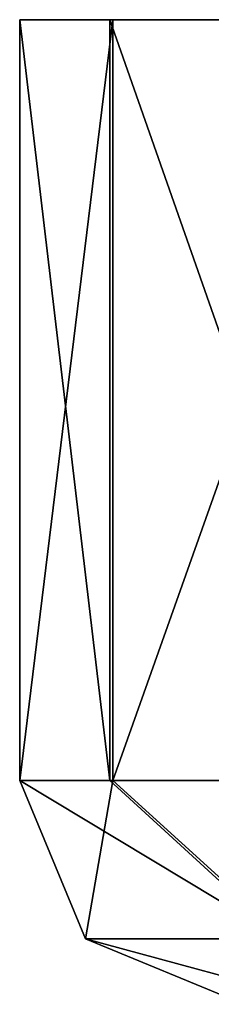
# Model space of a CAD drawing. Header units: metres. Extents: x -150 to 150, y -23 to 84.
# Tile 4 of 27: x -106.5 to -104.36, y 73.1 to 84.1. Entities that reach past the tile are written whole.
import ezdxf

# ---------------------------------------------------------------- set-up
doc = ezdxf.new("R2010")
doc.units = ezdxf.units.M
doc.layers.add('solid_26009110_SW0001', color=7, linetype='CONTINUOUS')

msp = doc.modelspace()

# ---------------------------------------------------------------- linework, layer by layer
at = {"layer": 'solid_26009110_SW0001'}
for points in [[(-105.460312, 84.099998, -7.829442), (-106.499924, 84.099998, -0.067075), (-105.495033, 84.099998, 7.699862)], [(-105.495064, 75.599998, 7.699761), (-105.495033, 84.099998, 7.699862), (-106.499924, 84.099998, -0.067075)], [(-106.499924, 75.599998, -0.067075), (-106.499924, 84.099998, -0.067075), (-105.460312, 84.099998, -7.829442)], [(-106.499924, 75.599998, -0.067075), (-105.495064, 75.599998, 7.699761), (-106.499924, 84.099998, -0.067075)], [(-105.460342, 75.599998, -7.829341), (-106.499924, 75.599998, -0.067075), (-105.460312, 84.099998, -7.829442)], [(-105.495064, 75.599998, 7.699761), (-102.514236, 75.599998, 14.941873), (-105.495033, 84.099998, 7.699862)], [(-105.460312, 84.099998, -7.829442), (-105.495033, 84.099998, 7.699862), (-102.514236, 84.099998, 14.941873)], [(-102.514236, 75.599998, 14.941873), (-102.514236, 84.099998, 14.941873), (-105.495033, 84.099998, 7.699862)], [(-105.460342, 75.599998, -7.829341), (-105.460312, 84.099998, -7.829442), (-102.447159, 84.099998, -15.05805)], [(-102.447159, 75.599998, -15.05805), (-105.460342, 75.599998, -7.829341), (-102.447159, 84.099998, -15.05805)], [(-102.447159, 84.099998, -15.05805), (-105.460312, 84.099998, -7.829442), (-102.514236, 84.099998, 14.941873)], [(-103.564865, 73.83223, 11.139805), (-105.495064, 75.599998, 7.699761), (-106.499924, 75.599998, -0.067075)], [(-105.767693, 73.83223, -0.065438), (-106.499924, 75.599998, -0.067075), (-105.460342, 75.599998, -7.829341)], [(-103.564865, 73.83223, 11.139805), (-106.499924, 75.599998, -0.067075), (-105.767693, 73.83223, -0.065438)], [(-105.767693, 73.83223, -0.065438), (-105.460342, 75.599998, -7.829341), (-103.514778, 73.83223, -11.260718)], [(-103.564865, 73.83223, 11.139805), (-102.514236, 75.599998, 14.941873), (-105.495064, 75.599998, 7.699761)], [(-103.514778, 73.83223, -11.260718), (-105.460342, 75.599998, -7.829341), (-102.447159, 75.599998, -15.05805)], [(-105.767693, 73.83223, -0.065438), (-103.999931, 73.099998, -0.061472), (-103.078232, 73.099998, 7.060267)], [(-105.767693, 73.83223, -0.065438), (-103.514778, 73.83223, -11.260718), (-103.999931, 73.099998, -0.061472)], [(-103.564865, 73.83223, 11.139805), (-105.767693, 73.83223, -0.065438), (-103.078232, 73.099998, 7.060267)]]:
    msp.add_3dface(points, dxfattribs=at)

doc.saveas('drawing.dxf')
